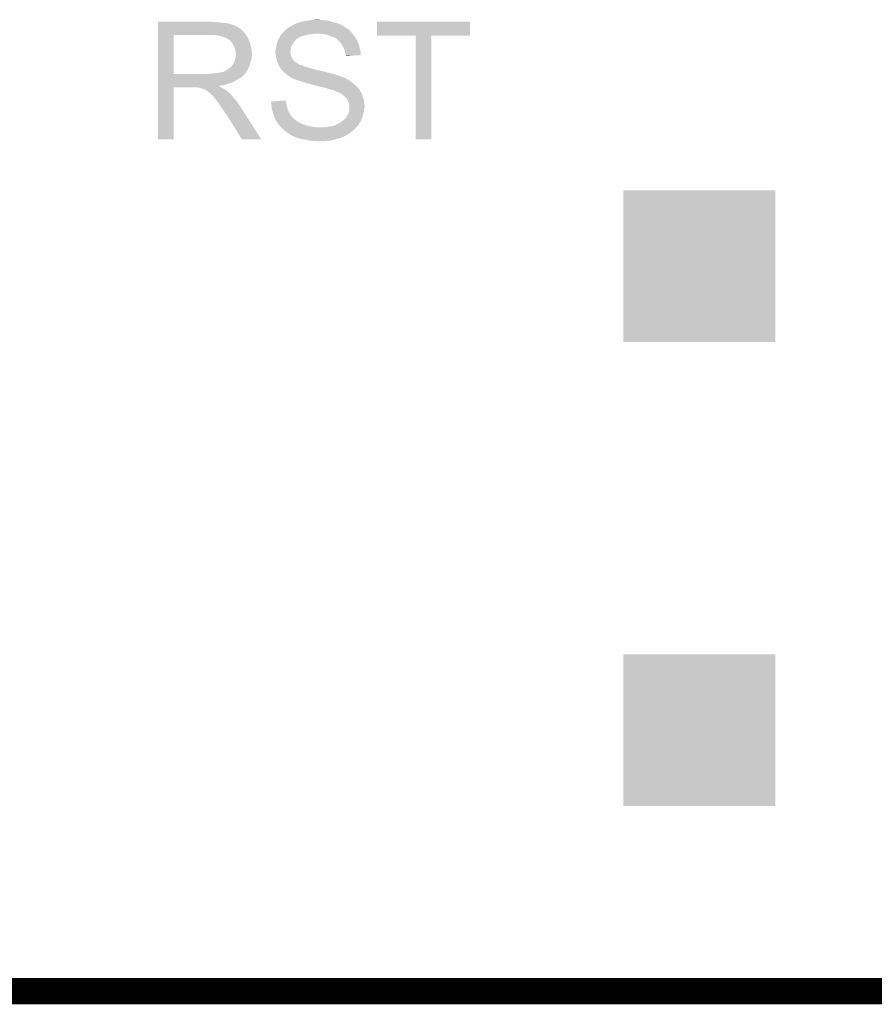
# Model space of a CAD drawing. Extents: x -9 to 122, y -9 to 65.
# Tile 38 of 256: x 54 to 62, y -9 to 1. Entities that reach past the tile are written whole.
import ezdxf

# ---------------------------------------------------------------- set-up
doc = ezdxf.new("R2010")
doc.units = 0
doc.layers.get('0').update_dxf_attribs({"linetype": 'CONTINUOUS'})
for name, color, linetype in [('CLICKER_4_FOR_R7FA4M2A_V100_GKO', 14, 'CONTINUOUS'), ('CLICKER_4_FOR_R7FA4M2A_V100_GTO', 12, 'CONTINUOUS'), ('CLICKER_4_FOR_R7FA4M2A_V100_GTS', 13, 'CONTINUOUS')]:
    doc.layers.add(name, color=color, linetype=linetype)

# ---------------------------------------------------------------- blocks, each defined once
blk = doc.blocks.new('SQUARE_168')
blk.add_solid([(0.7366, 0.7366), (0.7366, -0.7366), (-0.7366, 0.7366), (-0.7366, -0.7366)])

msp = doc.modelspace()

# ---------------------------------------------------------------- linework, layer by layer
at = {"layer": 'CLICKER_4_FOR_R7FA4M2A_V100_GKO', "const_width": 0.254}
msp.add_lwpolyline([(34.22396, -8.49884), (117.83568, -8.49884)], dxfattribs=at)
at = {"layer": 'CLICKER_4_FOR_R7FA4M2A_V100_GTO'}
for points in [[(55.00372, 0.9017), (55.003722, 0.90424), (55.544722, 0.9017), (55.532022, 0.90424)], [(55.00372, 0.89916), (55.00372, 0.9017), (55.59298, 0.89916), (55.55996, 0.9017)], [(55.00372, 0.89408), (55.00372, 0.89916), (55.62854, 0.89408), (55.59298, 0.89916)], [(55.00372, 0.89154), (55.00372, 0.89408), (55.669182, 0.89154), (55.62854, 0.89408)], [(55.00372, 0.8763), (55.00372, 0.89154), (55.72252, 0.8763), (55.669182, 0.89154)], [(55.00372, 0.87122), (55.00372, 0.8763), (55.737764, 0.87122), (55.72252, 0.8763)], [(55.00372, 0.871216), (55.00372, 0.87122), (55.742846, 0.871216), (55.737764, 0.87122)], [(55.00372, 0.86614), (55.00372, 0.871216), (55.750462, 0.86614), (55.742846, 0.871216)], [(55.00372, 0.85852), (55.00372, 0.86614), (55.765698, 0.85852), (55.750462, 0.86614)], [(56.272968, 0.850898), (56.299096, 0.866138), (56.817262, 0.850898), (56.79694, 0.866138)], [(56.299096, 0.866138), (56.2991, 0.86614), (56.79694, 0.866138), (56.796936, 0.86614)], [(56.2991, 0.86614), (56.313254, 0.87376), (56.796936, 0.86614), (56.77916, 0.87376)], [(56.313254, 0.87376), (56.317968, 0.876298), (56.77916, 0.87376), (56.774084, 0.876298)], [(56.317968, 0.876298), (56.327396, 0.881374), (56.774084, 0.876298), (56.769006, 0.881374)], [(56.327396, 0.881374), (56.327408, 0.88138), (56.769006, 0.881374), (56.763924, 0.88138)], [(56.327408, 0.88138), (56.332126, 0.88392), (56.763924, 0.88138), (56.756812, 0.88392)], [(56.332126, 0.88392), (56.334666, 0.883926), (56.756812, 0.88392), (56.756794, 0.883926)], [(56.334666, 0.883926), (56.337206, 0.88646), (56.756794, 0.883926), (56.749698, 0.88646)], [(56.337206, 0.88646), (56.342286, 0.886464), (56.749698, 0.88646), (56.749688, 0.886464)], [(56.342286, 0.886464), (56.3499, 0.89154), (56.749688, 0.886464), (56.735472, 0.89154)], [(56.3499, 0.89154), (56.35752, 0.894078), (56.735472, 0.89154), (56.728364, 0.894078)], [(56.35752, 0.894078), (56.357526, 0.89408), (56.728364, 0.894078), (56.728358, 0.89408)], [(56.357526, 0.89408), (56.367678, 0.89662), (56.728358, 0.89408), (56.7182, 0.89662)], [(56.367678, 0.89662), (56.39308, 0.90424), (56.7182, 0.89662), (56.68772, 0.90424)], [(56.39308, 0.90424), (56.42356, 0.90932), (56.68772, 0.90424), (56.669942, 0.90932)], [(56.42356, 0.90932), (56.44896, 0.9144), (56.669942, 0.90932), (56.652162, 0.9144)], [(56.44896, 0.9144), (56.46166, 0.91694), (56.652162, 0.9144), (56.634382, 0.91694)], [(56.46166, 0.91694), (56.48071, 0.91948), (56.634382, 0.91694), (56.6166, 0.91948)], [(56.48071, 0.91948), (56.49976, 0.92202), (56.6166, 0.91948), (56.58612, 0.92202)], [(56.49976, 0.92202), (56.540398, 0.92456), (56.573422, 0.92202), (56.563262, 0.92456)], [(57.1246, 0.769642), (57.12462, 0.904218), (58.028818, 0.769642), (58.02884, 0.904218)], [(57.12462, 0.904218), (57.124622, 0.90424), (58.02884, 0.904218), (57.124622, 0.90424)], [(55.003712, 0.398802), (55.003718, 0.77724), (55.15356, 0.398802), (55.153582, 0.77724)], [(55.003718, 0.78994), (55.00372, 0.812798), (55.84444, 0.78994), (55.826662, 0.812798)], [(55.003718, 0.77724), (55.003718, 0.78994), (55.854598, 0.77724), (55.84444, 0.78994)], [(55.00372, 0.84836), (55.00372, 0.85852), (55.78348, 0.84836), (55.765698, 0.85852)], [(55.00372, 0.83312), (55.00372, 0.84836), (55.8038, 0.83312), (55.78348, 0.84836)], [(55.00372, 0.812798), (55.00372, 0.83312), (55.826662, 0.812798), (55.8038, 0.83312)], [(55.55742, 0.7747), (55.5117, 0.77724), (55.85663, 0.7747), (55.854598, 0.77724)], [(55.595522, 0.76962), (55.55742, 0.7747), (55.860694, 0.76962), (55.85663, 0.7747)], [(55.612054, 0.764534), (55.595522, 0.76962), (55.86476, 0.764534), (55.860694, 0.76962)], [(55.62031, 0.761994), (55.612054, 0.764534), (55.864766, 0.761994), (55.86476, 0.764534)], [(56.18018, 0.75438), (56.18826, 0.767078), (56.372758, 0.75438), (56.405778, 0.767078)], [(56.18826, 0.767078), (56.18988, 0.769624), (56.405778, 0.767078), (56.416808, 0.769624)], [(56.18988, 0.769624), (56.189886, 0.772166), (56.416808, 0.769624), (56.427822, 0.772166)], [(56.189886, 0.772166), (56.20004, 0.78232), (56.427822, 0.772166), (56.47182, 0.78232)], [(56.20004, 0.78232), (56.200042, 0.782322), (56.47182, 0.78232), (56.471842, 0.782322)], [(56.200042, 0.782322), (56.202072, 0.78486), (56.471842, 0.782322), (56.49976, 0.78486)], [(56.202072, 0.78486), (56.204104, 0.7874), (56.49976, 0.78486), (56.512458, 0.7874)], [(56.204104, 0.7874), (56.2102, 0.79502), (56.89092, 0.7874), (56.884062, 0.79502)], [(56.2102, 0.79502), (56.22798, 0.8128), (56.884062, 0.79502), (56.86806, 0.8128)], [(56.22798, 0.8128), (56.245762, 0.83058), (56.86806, 0.8128), (56.848306, 0.83058)], [(56.245762, 0.83058), (56.25229, 0.835658), (56.848306, 0.83058), (56.842662, 0.835658)], [(56.25229, 0.835658), (56.268622, 0.848362), (56.842662, 0.835658), (56.82149, 0.848362)], [(56.268622, 0.848362), (56.272968, 0.850898), (56.82149, 0.848362), (56.817262, 0.850898)], [(56.63438, 0.77978), (56.593738, 0.7874), (56.896464, 0.77978), (56.89092, 0.7874)], [(56.6674, 0.76962), (56.63438, 0.77978), (56.903854, 0.76962), (56.896464, 0.77978)], [(56.695338, 0.75946), (56.6674, 0.76962), (56.911242, 0.75946), (56.903854, 0.76962)], [(57.500498, 0.76962), (57.1246, 0.769642), (58.028818, 0.76962), (58.028818, 0.769642)], [(57.5005, 0.769598), (57.500498, 0.76962), (57.65292, 0.769598), (58.028818, 0.76962)], [(57.50052, -0.236198), (57.5005, 0.769598), (57.652898, -0.236198), (57.65292, 0.769598)], [(55.62854, 0.759462), (55.62031, 0.761994), (55.867298, 0.759462), (55.864766, 0.761994)], [(55.628556, 0.759456), (55.62854, 0.759462), (55.867302, 0.759456), (55.867298, 0.759462)], [(55.65394, 0.7493), (55.628556, 0.759456), (55.872382, 0.7493), (55.867302, 0.759456)], [(55.67426, 0.741678), (55.65394, 0.7493), (55.876192, 0.741678), (55.872382, 0.7493)], [(55.68696, 0.73152), (55.67426, 0.741678), (55.881272, 0.73152), (55.876192, 0.741678)], [(55.694582, 0.72644), (55.68696, 0.73152), (55.883812, 0.72644), (55.881272, 0.73152)], [(55.699662, 0.723898), (55.694582, 0.72644), (55.885082, 0.723898), (55.883812, 0.72644)], [(55.708552, 0.713738), (55.699662, 0.723898), (55.890162, 0.713738), (55.885082, 0.723898)], [(55.71744, 0.70358), (55.708552, 0.713738), (55.89321, 0.70358), (55.890162, 0.713738)], [(55.7276, 0.68834), (55.71744, 0.70358), (55.89778, 0.68834), (55.89321, 0.70358)], [(55.73268, 0.68072), (55.7276, 0.68834), (55.899686, 0.68072), (55.89778, 0.68834)], [(55.74284, 0.65786), (55.73268, 0.68072), (55.9054, 0.65786), (55.899686, 0.68072)], [(56.149746, 0.665478), (56.15178, 0.6858), (56.29656, 0.665478), (56.30672, 0.6858)], [(56.15178, 0.6858), (56.151782, 0.685802), (56.30672, 0.6858), (56.30672, 0.685802)], [(56.151782, 0.685802), (56.158246, 0.703578), (56.30672, 0.685802), (56.316878, 0.703578)], [(56.158246, 0.703578), (56.167482, 0.728978), (56.316878, 0.703578), (56.337198, 0.728978)], [(56.167482, 0.728978), (56.17025, 0.736594), (56.337198, 0.728978), (56.344814, 0.736594)], [(56.17025, 0.736594), (56.170254, 0.7366), (56.344814, 0.736594), (56.347354, 0.7366)], [(56.170254, 0.7366), (56.172102, 0.741682), (56.347354, 0.7366), (56.353708, 0.741682)], [(56.172102, 0.741682), (56.175332, 0.74676), (56.353708, 0.741682), (56.36006, 0.74676)], [(56.175332, 0.74676), (56.18018, 0.75438), (56.36006, 0.74676), (56.372758, 0.75438)], [(56.700428, 0.756916), (56.695338, 0.75946), (56.913782, 0.756916), (56.911242, 0.75946)], [(56.71566, 0.7493), (56.700428, 0.756916), (56.917592, 0.7493), (56.913782, 0.756916)], [(56.721592, 0.746758), (56.71566, 0.7493), (56.918862, 0.746758), (56.917592, 0.7493)], [(56.733436, 0.741682), (56.721592, 0.746758), (56.922246, 0.741682), (56.918862, 0.746758)], [(56.743598, 0.73152), (56.733436, 0.741682), (56.92902, 0.73152), (56.922246, 0.741682)], [(56.766458, 0.70866), (56.743598, 0.73152), (56.93918, 0.70866), (56.92902, 0.73152)], [(56.78424, 0.6858), (56.766458, 0.70866), (56.948324, 0.6858), (56.93918, 0.70866)], [(56.785628, 0.683258), (56.78424, 0.6858), (56.94934, 0.683258), (56.948324, 0.6858)], [(56.79948, 0.657862), (56.785628, 0.683258), (56.95569, 0.657862), (56.94934, 0.683258)], [(55.750458, 0.637542), (55.74284, 0.65786), (55.908788, 0.637542), (55.9054, 0.65786)], [(55.753362, 0.627382), (55.750458, 0.637542), (55.91048, 0.627382), (55.908788, 0.637542)], [(55.75554, 0.619758), (55.753362, 0.627382), (55.911026, 0.619758), (55.91048, 0.627382)], [(55.755538, 0.571498), (55.756808, 0.581658), (55.91048, 0.571498), (55.91302, 0.581658)], [(55.75554, 0.604518), (55.75554, 0.619758), (55.912114, 0.604518), (55.911026, 0.619758)], [(55.75808, 0.594358), (55.75554, 0.604518), (55.91284, 0.594358), (55.912114, 0.604518)], [(55.756808, 0.581658), (55.75808, 0.59182), (55.91302, 0.581658), (55.91302, 0.59182)], [(55.75808, 0.591822), (55.75808, 0.594358), (55.91302, 0.591822), (55.91284, 0.594358)], [(55.75808, 0.59182), (55.75808, 0.591822), (55.91302, 0.59182), (55.91302, 0.591822)], [(56.14162, 0.622302), (56.14416, 0.63754), (56.286908, 0.622302), (56.288432, 0.63754)], [(56.14162, 0.617222), (56.14162, 0.622302), (56.2864, 0.617222), (56.286908, 0.622302)], [(56.14162, 0.607058), (56.14162, 0.617222), (56.2864, 0.607058), (56.2864, 0.617222)], [(56.142544, 0.5969), (56.14162, 0.607058), (56.28894, 0.5969), (56.2864, 0.607058)], [(56.14393, 0.581658), (56.142544, 0.5969), (56.291482, 0.581658), (56.28894, 0.5969)], [(56.14416, 0.57912), (56.14393, 0.581658), (56.292328, 0.57912), (56.291482, 0.581658)], [(56.14416, 0.63754), (56.145288, 0.642618), (56.288432, 0.63754), (56.28894, 0.642618)], [(56.1467, 0.566422), (56.14416, 0.57912), (56.29656, 0.566422), (56.292328, 0.57912)], [(56.145288, 0.642618), (56.14924, 0.660402), (56.28894, 0.642618), (56.294868, 0.660402)], [(56.14924, 0.660402), (56.149746, 0.665478), (56.294868, 0.660402), (56.29656, 0.665478)], [(56.801514, 0.652782), (56.79948, 0.657862), (56.95696, 0.652782), (56.95569, 0.657862)], [(56.809642, 0.63246), (56.801514, 0.652782), (56.963214, 0.63246), (56.95696, 0.652782)], [(56.813452, 0.619758), (56.809642, 0.63246), (56.96712, 0.619758), (56.963214, 0.63246)], [(56.81726, 0.60706), (56.813452, 0.619758), (56.96796, 0.60706), (56.96712, 0.619758)], [(56.82234, 0.589284), (56.81726, 0.60706), (56.969136, 0.589284), (56.96796, 0.60706)], [(56.82234, 0.581664), (56.82234, 0.589284), (56.969638, 0.581664), (56.969136, 0.589284)], [(56.822344, 0.581658), (56.82234, 0.581664), (56.969638, 0.581658), (56.969638, 0.581664)], [(56.824878, 0.576584), (56.822344, 0.581658), (56.897158, 0.576584), (56.969638, 0.581658)], [(56.82488, 0.571524), (56.824878, 0.576584), (56.82488, 0.571524), (56.897158, 0.576584)], [(55.714902, 0.472442), (55.727596, 0.487676), (55.88684, 0.472442), (55.8927, 0.487676)], [(55.727596, 0.48768), (55.7276, 0.490216), (55.892702, 0.48768), (55.893482, 0.490216)], [(55.727596, 0.487676), (55.727596, 0.48768), (55.8927, 0.487676), (55.892702, 0.48768)], [(55.7276, 0.490216), (55.732678, 0.497838), (55.893482, 0.490216), (55.895826, 0.497838)], [(55.732678, 0.497838), (55.73776, 0.508), (55.895826, 0.497838), (55.898952, 0.508)], [(55.73776, 0.508), (55.74284, 0.5207), (55.898952, 0.508), (55.90286, 0.5207)], [(55.74284, 0.5207), (55.75215, 0.548636), (55.90286, 0.5207), (55.91048, 0.548636)], [(55.75215, 0.548636), (55.752998, 0.551178), (55.91048, 0.548636), (55.91048, 0.551178)], [(55.752998, 0.551178), (55.755538, 0.571498), (55.91048, 0.551178), (55.91048, 0.571498)], [(56.150258, 0.548638), (56.1467, 0.566422), (56.304182, 0.548638), (56.29656, 0.566422)], [(56.153306, 0.533398), (56.150258, 0.548638), (56.31434, 0.533398), (56.304182, 0.548638)], [(56.15432, 0.528322), (56.153306, 0.533398), (56.318692, 0.528322), (56.31434, 0.533398)], [(56.159084, 0.515618), (56.15432, 0.528322), (56.329584, 0.515618), (56.318692, 0.528322)], [(56.16099, 0.510538), (56.159084, 0.515618), (56.33974, 0.510538), (56.329584, 0.515618)], [(56.16194, 0.508), (56.16099, 0.510538), (56.342282, 0.508), (56.33974, 0.510538)], [(56.162666, 0.50546), (56.16194, 0.508), (56.344824, 0.50546), (56.342282, 0.508)], [(56.163392, 0.50292), (56.162666, 0.50546), (56.35244, 0.50292), (56.344824, 0.50546)], [(56.164844, 0.497838), (56.163392, 0.50292), (56.3626, 0.497838), (56.35244, 0.50292)], [(56.167018, 0.49022), (56.164844, 0.497838), (56.372762, 0.49022), (56.3626, 0.497838)], [(56.170068, 0.48514), (56.167018, 0.49022), (56.388, 0.48514), (56.372762, 0.49022)], [(56.173116, 0.48006), (56.170068, 0.48514), (56.405782, 0.48006), (56.388, 0.48514)], [(56.17464, 0.477518), (56.173116, 0.48006), (56.411714, 0.477518), (56.405782, 0.48006)], [(55.00371, 0.383536), (55.003712, 0.386074), (55.829198, 0.383536), (55.831734, 0.386074)], [(55.00371, 0.37846), (55.00371, 0.383536), (55.826656, 0.37846), (55.829198, 0.383536)], [(55.003712, 0.39878), (55.003712, 0.398802), (55.493918, 0.39878), (55.15356, 0.398802)], [(55.003712, 0.38608), (55.003712, 0.39878), (55.83427, 0.38608), (55.843348, 0.39878)], [(55.003712, 0.386074), (55.003712, 0.38608), (55.831734, 0.386074), (55.83427, 0.38608)], [(55.493918, 0.39878), (55.5117, 0.40132), (55.843348, 0.39878), (55.845164, 0.40132)], [(55.5117, 0.40132), (55.5371, 0.40386), (55.845164, 0.40132), (55.84698, 0.40386)], [(55.562498, 0.40386), (55.5879, 0.40894), (55.84698, 0.40386), (55.851212, 0.40894)], [(55.5879, 0.40894), (55.61584, 0.41402), (55.851212, 0.40894), (55.855444, 0.41402)], [(55.61584, 0.41402), (55.638694, 0.419098), (55.855444, 0.41402), (55.859676, 0.419098)], [(55.638694, 0.419098), (55.638698, 0.419102), (55.859676, 0.419098), (55.85968, 0.419102)], [(55.638698, 0.419102), (55.641238, 0.421636), (55.85968, 0.419102), (55.861128, 0.421636)], [(55.641238, 0.421636), (55.64886, 0.42418), (55.861128, 0.421636), (55.862582, 0.42418)], [(55.64886, 0.42418), (55.656478, 0.429258), (55.862582, 0.42418), (55.865484, 0.429258)], [(55.656478, 0.429258), (55.671718, 0.436878), (55.865484, 0.429258), (55.869838, 0.436878)], [(55.671718, 0.436878), (55.68442, 0.44704), (55.869838, 0.436878), (55.875646, 0.44704)], [(55.68442, 0.44704), (55.695846, 0.454658), (55.875646, 0.44704), (55.88, 0.454658)], [(55.695846, 0.454658), (55.69966, 0.4572), (55.88, 0.454658), (55.880976, 0.4572)], [(55.69966, 0.4572), (55.714902, 0.472442), (55.880976, 0.4572), (55.88684, 0.472442)], [(56.178026, 0.47244), (56.17464, 0.477518), (56.42356, 0.47244), (56.411714, 0.477518)], [(56.179718, 0.469902), (56.178026, 0.47244), (56.430328, 0.469902), (56.42356, 0.47244)], [(56.18226, 0.464822), (56.179718, 0.469902), (56.443876, 0.464822), (56.430328, 0.469902)], [(56.182262, 0.46482), (56.18226, 0.464822), (56.44388, 0.46482), (56.443876, 0.464822)], [(56.18734, 0.457202), (56.182262, 0.46482), (56.46674, 0.457202), (56.44388, 0.46482)], [(56.1975, 0.44196), (56.18734, 0.457202), (56.52262, 0.44196), (56.46674, 0.457202)], [(56.20512, 0.43434), (56.1975, 0.44196), (56.555642, 0.43434), (56.52262, 0.44196)], [(56.205122, 0.434338), (56.20512, 0.43434), (56.558184, 0.434338), (56.555642, 0.43434)], [(56.20766, 0.4318), (56.205122, 0.434338), (56.563264, 0.4318), (56.558184, 0.434338)], [(56.207662, 0.431798), (56.20766, 0.4318), (56.573424, 0.431798), (56.563264, 0.4318)], [(56.21274, 0.42672), (56.207662, 0.431798), (56.586122, 0.42672), (56.573424, 0.431798)], [(56.21528, 0.42418), (56.21274, 0.42672), (56.601362, 0.42418), (56.586122, 0.42672)], [(56.21782, 0.421638), (56.21528, 0.42418), (56.61026, 0.421638), (56.601362, 0.42418)], [(56.226528, 0.41402), (56.21782, 0.421638), (56.63692, 0.41402), (56.61026, 0.421638)], [(56.232334, 0.40894), (56.226528, 0.41402), (56.65724, 0.40894), (56.63692, 0.41402)], [(56.23814, 0.40386), (56.232334, 0.40894), (56.67883, 0.40386), (56.65724, 0.40894)], [(56.244068, 0.39878), (56.23814, 0.40386), (56.700418, 0.39878), (56.67883, 0.40386)], [(56.25592, 0.38862), (56.244068, 0.39878), (56.732932, 0.38862), (56.700418, 0.39878)], [(56.259476, 0.38608), (56.25592, 0.38862), (56.74106, 0.38608), (56.732932, 0.38862)], [(56.266592, 0.380998), (56.259476, 0.38608), (56.761382, 0.380998), (56.74106, 0.38608)], [(55.003708, 0.28194), (55.00371, 0.2921), (55.593224, 0.28194), (55.648858, 0.2921)], [(55.00371, 0.373378), (55.00371, 0.37846), (55.819038, 0.373378), (55.826656, 0.37846)], [(55.00371, 0.365758), (55.00371, 0.373378), (55.811416, 0.365758), (55.819038, 0.373378)], [(55.00371, 0.36068), (55.00371, 0.365758), (55.801262, 0.36068), (55.811416, 0.365758)], [(55.00371, 0.353062), (55.00371, 0.36068), (55.78856, 0.353062), (55.801262, 0.36068)], [(55.00371, 0.3429), (55.00371, 0.353062), (55.773318, 0.3429), (55.78856, 0.353062)], [(55.00371, 0.33528), (55.00371, 0.3429), (55.758082, 0.33528), (55.773318, 0.3429)], [(55.00371, 0.32512), (55.00371, 0.33528), (55.7403, 0.32512), (55.758082, 0.33528)], [(55.00371, 0.31496), (55.00371, 0.32512), (55.71998, 0.31496), (55.7403, 0.32512)], [(55.00371, 0.30734), (55.00371, 0.31496), (55.699658, 0.30734), (55.71998, 0.31496)], [(55.00371, 0.302258), (55.00371, 0.30734), (55.674258, 0.302258), (55.699658, 0.30734)], [(55.00371, 0.2921), (55.00371, 0.302258), (55.648858, 0.2921), (55.674258, 0.302258)], [(56.2737, 0.37592), (56.266592, 0.380998), (56.773234, 0.37592), (56.761382, 0.380998)], [(56.277512, 0.37338), (56.2737, 0.37592), (56.77916, 0.37338), (56.773234, 0.37592)], [(56.285132, 0.3683), (56.277512, 0.37338), (56.7944, 0.3683), (56.77916, 0.37338)], [(56.288938, 0.365762), (56.285132, 0.3683), (56.800748, 0.365762), (56.7944, 0.3683)], [(56.29402, 0.36322), (56.288938, 0.365762), (56.807104, 0.36322), (56.800748, 0.365762)], [(56.294032, 0.363214), (56.29402, 0.36322), (56.809646, 0.363214), (56.807104, 0.36322)], [(56.299086, 0.360686), (56.294032, 0.363214), (56.812176, 0.360686), (56.809646, 0.363214)], [(56.299088, 0.360678), (56.299086, 0.360686), (56.812184, 0.360678), (56.812176, 0.360686)], [(56.2991, 0.358162), (56.299088, 0.360678), (56.817216, 0.358162), (56.812184, 0.360678)], [(56.301636, 0.35814), (56.2991, 0.358162), (56.81726, 0.35814), (56.817216, 0.358162)], [(56.301642, 0.358138), (56.301636, 0.35814), (56.817262, 0.358138), (56.81726, 0.35814)], [(56.314336, 0.353062), (56.301642, 0.358138), (56.824878, 0.353062), (56.817262, 0.358138)], [(56.31434, 0.35306), (56.314336, 0.353062), (56.824882, 0.35306), (56.824878, 0.353062)], [(56.32958, 0.34544), (56.31434, 0.35306), (56.838216, 0.34544), (56.824882, 0.35306)], [(56.337836, 0.3429), (56.32958, 0.34544), (56.84266, 0.3429), (56.838216, 0.34544)], [(56.3626, 0.33528), (56.337836, 0.3429), (56.854852, 0.33528), (56.84266, 0.3429)], [(56.37784, 0.3302), (56.3626, 0.33528), (56.862978, 0.3302), (56.854852, 0.33528)], [(56.4007, 0.32258), (56.37784, 0.3302), (56.873866, 0.32258), (56.862978, 0.3302)], [(56.429154, 0.31242), (56.4007, 0.32258), (56.88838, 0.31242), (56.873866, 0.32258)], [(56.43626, 0.309882), (56.429154, 0.31242), (56.891554, 0.309882), (56.88838, 0.31242)], [(56.46928, 0.302258), (56.43626, 0.309882), (56.901084, 0.302258), (56.891554, 0.309882)], [(56.48452, 0.297182), (56.46928, 0.302258), (56.907428, 0.297182), (56.901084, 0.302258)], [(56.49722, 0.29464), (56.48452, 0.297182), (56.910606, 0.29464), (56.907428, 0.297182)], [(56.507374, 0.2921), (56.49722, 0.29464), (56.91378, 0.2921), (56.910606, 0.29464)], [(56.50738, 0.292098), (56.507374, 0.2921), (56.913782, 0.292098), (56.91378, 0.2921)], [(56.514998, 0.28956), (56.50738, 0.292098), (56.91632, 0.28956), (56.913782, 0.292098)], [(56.520076, 0.287022), (56.514998, 0.28956), (56.918858, 0.287022), (56.91632, 0.28956)], [(56.522618, 0.28702), (56.520076, 0.287022), (56.91886, 0.28702), (56.918858, 0.287022)], [(56.55056, 0.28194), (56.522618, 0.28702), (56.92394, 0.28194), (56.91886, 0.28702)], [(55.0037, -0.236198), (55.003708, 0.269218), (55.153538, -0.236198), (55.15356, 0.269218)], [(55.003708, 0.281934), (55.003708, 0.28194), (55.595526, 0.281934), (55.593224, 0.28194)], [(55.003708, 0.276858), (55.003708, 0.281934), (55.600604, 0.276858), (55.595526, 0.281934)], [(55.003708, 0.27178), (55.003708, 0.276858), (55.610758, 0.27178), (55.600604, 0.276858)], [(55.003708, 0.26924), (55.003708, 0.27178), (55.614992, 0.26924), (55.610758, 0.27178)], [(55.003708, 0.269218), (55.003708, 0.26924), (55.15356, 0.269218), (55.379618, 0.26924)], [(55.399938, 0.26416), (55.379618, 0.26924), (55.62346, 0.26416), (55.614992, 0.26924)], [(55.438038, 0.254), (55.410096, 0.26416), (55.64088, 0.254), (55.62346, 0.26416)], [(55.448198, 0.24892), (55.438038, 0.254), (55.64959, 0.24892), (55.64088, 0.254)], [(55.458358, 0.246382), (55.448198, 0.24892), (55.65394, 0.246382), (55.64959, 0.24892)], [(55.468518, 0.2413), (55.458358, 0.246382), (55.661562, 0.2413), (55.65394, 0.246382)], [(55.476134, 0.236224), (55.468518, 0.2413), (55.669176, 0.236224), (55.661562, 0.2413)], [(55.478658, 0.23622), (55.476134, 0.236224), (55.66918, 0.23622), (55.669176, 0.236224)], [(55.47868, 0.23369), (55.478658, 0.23622), (55.672342, 0.23369), (55.66918, 0.23622)], [(55.49012, 0.226056), (55.47868, 0.23369), (55.681882, 0.226056), (55.672342, 0.23369)], [(55.49392, 0.22352), (55.49012, 0.226056), (55.683152, 0.22352), (55.681882, 0.226056)], [(55.497096, 0.22098), (55.49392, 0.22352), (55.684424, 0.22098), (55.683152, 0.22352)], [(55.506618, 0.213362), (55.497096, 0.22098), (55.694576, 0.213362), (55.684424, 0.22098)], [(55.506622, 0.213358), (55.506618, 0.213362), (55.69458, 0.213358), (55.694576, 0.213362)], [(55.53202, 0.18796), (55.506622, 0.213358), (55.71998, 0.18796), (55.69458, 0.213358)], [(56.575962, 0.27432), (56.55056, 0.28194), (56.93156, 0.27432), (56.92394, 0.28194)], [(56.59882, 0.26924), (56.575962, 0.27432), (56.93664, 0.26924), (56.93156, 0.27432)], [(56.63946, 0.259078), (56.59882, 0.26924), (56.945672, 0.259078), (56.93664, 0.26924)], [(56.669942, 0.24892), (56.63946, 0.259078), (56.954698, 0.24892), (56.945672, 0.259078)], [(56.680098, 0.24638), (56.669942, 0.24892), (56.956956, 0.24638), (56.954698, 0.24892)], [(56.680114, 0.246374), (56.680098, 0.24638), (56.95696, 0.246374), (56.956956, 0.24638)], [(56.692796, 0.241302), (56.680114, 0.246374), (56.956966, 0.241302), (56.95696, 0.246374)], [(56.700416, 0.2413), (56.692796, 0.241302), (56.956966, 0.2413), (56.956966, 0.241302)], [(56.700432, 0.241294), (56.700416, 0.2413), (56.956966, 0.241294), (56.956966, 0.2413)], [(56.713118, 0.236222), (56.700432, 0.241294), (56.962038, 0.236222), (56.956966, 0.241294)], [(56.723262, 0.233684), (56.713118, 0.236222), (56.964576, 0.233684), (56.962038, 0.236222)], [(56.723264, 0.233676), (56.723262, 0.233684), (56.964582, 0.233676), (56.964576, 0.233684)], [(56.72328, 0.231156), (56.723264, 0.233676), (56.965842, 0.231156), (56.964582, 0.233676)], [(56.74868, 0.22098), (56.72328, 0.231156), (56.97093, 0.22098), (56.965842, 0.231156)], [(56.75376, 0.21844), (56.74868, 0.22098), (56.9722, 0.21844), (56.97093, 0.22098)], [(56.769, 0.210818), (56.75376, 0.21844), (56.97506, 0.210818), (56.9722, 0.21844)], [(56.789318, 0.19812), (56.769, 0.210818), (56.97982, 0.19812), (56.97506, 0.210818)], [(56.80202, 0.18796), (56.789318, 0.19812), (56.984338, 0.18796), (56.97982, 0.19812)], [(55.534054, 0.185418), (55.53202, 0.18796), (55.722522, 0.185418), (55.71998, 0.18796)], [(55.54218, 0.17526), (55.534054, 0.185418), (55.73065, 0.17526), (55.722522, 0.185418)], [(55.5498, 0.165102), (55.54218, 0.17526), (55.738776, 0.165102), (55.73065, 0.17526)], [(55.554882, 0.16002), (55.5498, 0.165102), (55.74284, 0.16002), (55.738776, 0.165102)], [(55.557418, 0.157482), (55.554882, 0.16002), (55.745096, 0.157482), (55.74284, 0.16002)], [(55.570968, 0.13716), (55.557418, 0.157482), (55.76316, 0.13716), (55.745096, 0.157482)], [(55.57266, 0.13462), (55.570968, 0.13716), (55.764854, 0.13462), (55.76316, 0.13716)], [(55.59298, 0.10922), (55.57266, 0.13462), (55.781788, 0.10922), (55.764854, 0.13462)], [(55.594758, 0.10668), (55.59298, 0.10922), (55.78348, 0.10668), (55.781788, 0.10922)], [(55.617872, 0.07366), (55.594758, 0.10668), (55.80634, 0.07366), (55.78348, 0.10668)], [(56.09846, 0.12954), (56.24068, 0.142216), (56.240682, 0.12954), (56.24068, 0.142216)], [(56.098462, 0.129538), (56.09846, 0.12954), (56.240682, 0.129538), (56.240682, 0.12954)], [(56.099406, 0.114298), (56.098462, 0.129538), (56.24576, 0.114298), (56.240682, 0.129538)], [(56.100824, 0.09144), (56.099406, 0.114298), (56.25084, 0.09144), (56.24576, 0.114298)], [(56.812178, 0.18034), (56.80202, 0.18796), (56.987724, 0.18034), (56.984338, 0.18796)], [(56.81726, 0.17526), (56.812178, 0.18034), (56.989982, 0.17526), (56.987724, 0.18034)], [(56.82742, 0.1651), (56.81726, 0.17526), (56.992754, 0.1651), (56.989982, 0.17526)], [(56.837578, 0.1524), (56.82742, 0.1651), (56.996216, 0.1524), (56.992754, 0.1651)], [(56.839756, 0.14732), (56.837578, 0.1524), (56.9976, 0.14732), (56.996216, 0.1524)], [(56.8452, 0.134618), (56.839756, 0.14732), (56.999718, 0.134618), (56.9976, 0.14732)], [(56.851126, 0.116842), (56.8452, 0.134618), (57.00268, 0.116842), (56.999718, 0.134618)], [(56.855358, 0.10414), (56.851126, 0.116842), (57.003658, 0.10414), (57.00268, 0.116842)], [(56.8579, 0.091442), (56.855358, 0.10414), (57.004634, 0.091442), (57.003658, 0.10414)], [(55.62854, 0.05842), (55.617872, 0.07366), (55.816082, 0.05842), (55.80634, 0.07366)], [(55.64378, 0.03556), (55.62854, 0.05842), (55.830696, 0.03556), (55.816082, 0.05842)], [(55.653938, 0.017782), (55.64378, 0.03556), (55.84206, 0.017782), (55.830696, 0.03556)], [(55.659018, 0.0127), (55.653938, 0.017782), (55.845308, 0.0127), (55.84206, 0.017782)], [(55.661558, 0.007624), (55.659018, 0.0127), (55.848552, 0.007624), (55.845308, 0.0127)], [(55.666638, 0.002542), (55.661558, 0.007624), (55.8518, 0.002542), (55.848552, 0.007624)], [(55.816498, -0.23621), (55.666638, 0.002542), (56.004414, -0.23621), (55.8518, 0.002542)], [(56.10098, 0.0889), (56.100824, 0.09144), (56.251476, 0.0889), (56.25084, 0.09144)], [(56.104314, 0.071122), (56.10098, 0.0889), (56.25592, 0.071122), (56.251476, 0.0889)], [(56.1086, 0.04826), (56.104314, 0.071122), (56.262778, 0.04826), (56.25592, 0.071122)], [(56.109384, 0.045718), (56.1086, 0.04826), (56.26354, 0.045718), (56.262778, 0.04826)], [(56.116416, 0.02286), (56.109384, 0.045718), (56.273702, 0.02286), (56.26354, 0.045718)], [(56.122668, 0.002538), (56.116416, 0.02286), (56.286402, 0.002538), (56.273702, 0.02286)], [(56.12345, 0), (56.122668, 0.002538), (56.28894, 0), (56.286402, 0.002538)], [(56.125794, -0.00762), (56.12345, 0), (56.29402, -0.00762), (56.28894, 0)], [(56.83504, -0.007622), (56.841136, 0.00254), (56.987208, -0.007622), (56.98998, 0.00254)], [(56.841136, 0.00254), (56.850282, 0.01778), (56.98998, 0.00254), (56.994552, 0.01778)], [(56.850282, 0.01778), (56.853182, 0.027938), (56.994552, 0.01778), (56.9976, 0.027938)], [(56.853182, 0.027938), (56.85536, 0.035562), (56.9976, 0.027938), (56.998446, 0.035562)], [(56.85536, 0.035562), (56.857536, 0.050798), (56.998446, 0.035562), (57.00014, 0.050798)], [(56.857536, 0.050798), (56.8579, 0.053342), (57.00014, 0.050798), (57.000866, 0.053342)], [(56.8579, 0.083822), (56.8579, 0.091442), (57.00522, 0.083822), (57.004634, 0.091442)], [(56.8579, 0.068576), (56.8579, 0.083822), (57.00522, 0.068576), (57.00522, 0.083822)], [(56.8579, 0.053342), (56.8579, 0.068576), (57.000866, 0.053342), (57.00522, 0.068576)], [(56.128918, -0.017778), (56.125794, -0.00762), (56.301642, -0.017778), (56.29402, -0.00762)], [(56.12892, -0.01778), (56.128918, -0.017778), (56.301642, -0.01778), (56.301642, -0.017778)], [(56.14162, -0.04064), (56.12892, -0.01778), (56.324502, -0.04064), (56.301642, -0.01778)], [(56.14416, -0.04572), (56.14162, -0.04064), (56.329582, -0.04572), (56.324502, -0.04064)], [(56.1467, -0.0508), (56.14416, -0.04572), (56.33771, -0.0508), (56.329582, -0.04572)], [(56.14924, -0.05842), (56.1467, -0.0508), (56.3499, -0.05842), (56.33771, -0.0508)], [(56.154318, -0.066038), (56.14924, -0.05842), (56.361328, -0.066038), (56.3499, -0.05842)], [(56.156858, -0.071116), (56.154318, -0.066038), (56.368944, -0.071116), (56.361328, -0.066038)], [(56.159394, -0.073654), (56.156858, -0.071116), (56.372752, -0.073654), (56.368944, -0.071116)], [(56.159396, -0.07366), (56.159394, -0.073654), (56.37276, -0.07366), (56.372752, -0.073654)], [(56.1594, -0.076194), (56.159396, -0.07366), (56.378334, -0.076194), (56.37276, -0.07366)], [(56.167872, -0.086362), (56.1594, -0.076194), (56.4007, -0.086362), (56.378334, -0.076194)], [(56.169988, -0.088902), (56.167872, -0.086362), (56.403244, -0.088902), (56.4007, -0.086362)], [(56.172104, -0.09144), (56.169988, -0.088902), (56.408324, -0.09144), (56.403244, -0.088902)], [(56.172106, -0.091442), (56.172104, -0.09144), (56.413402, -0.091442), (56.408324, -0.09144)], [(56.182684, -0.10414), (56.172106, -0.091442), (56.451502, -0.10414), (56.413402, -0.091442)], [(56.728362, -0.096516), (56.730904, -0.09398), (56.945532, -0.096516), (56.947434, -0.09398)], [(56.730904, -0.09398), (56.738516, -0.091442), (56.947434, -0.09398), (56.94934, -0.091442)], [(56.738516, -0.091442), (56.738522, -0.09144), (56.94934, -0.091442), (56.94934, -0.09144)], [(56.738522, -0.09144), (56.742744, -0.088906), (56.94934, -0.09144), (56.951874, -0.088906)], [(56.742744, -0.088906), (56.74698, -0.086364), (56.951874, -0.088906), (56.95188, -0.086364)], [(56.74698, -0.086364), (56.75122, -0.08382), (56.95188, -0.086364), (56.953362, -0.08382)], [(56.75122, -0.08382), (56.76646, -0.0762), (56.953362, -0.08382), (56.957808, -0.0762)], [(56.76646, -0.0762), (56.77916, -0.06604), (56.957808, -0.0762), (56.963734, -0.06604)], [(56.77916, -0.06604), (56.79338, -0.055882), (56.963734, -0.06604), (56.96966, -0.055882)], [(56.79338, -0.055882), (56.79694, -0.05334), (56.96966, -0.055882), (56.970718, -0.05334)], [(56.79694, -0.05334), (56.812178, -0.040642), (56.970718, -0.05334), (56.97601, -0.040642)], [(56.812178, -0.040642), (56.827412, -0.025402), (56.97601, -0.040642), (56.98236, -0.025402)], [(56.827412, -0.025402), (56.82742, -0.025394), (56.98236, -0.025402), (56.982362, -0.025394)], [(56.82742, -0.025394), (56.827422, -0.022856), (56.982362, -0.025394), (56.983054, -0.022856)], [(56.827422, -0.022856), (56.83504, -0.007622), (56.983054, -0.022856), (56.987208, -0.007622)], [(56.1848, -0.10668), (56.182684, -0.10414), (56.464202, -0.10668), (56.451502, -0.10414)], [(56.18711, -0.10922), (56.1848, -0.10668), (56.4769, -0.10922), (56.464202, -0.10668)], [(56.191728, -0.1143), (56.18711, -0.10922), (56.50738, -0.1143), (56.4769, -0.10922)], [(56.196346, -0.11938), (56.191728, -0.1143), (56.540402, -0.11938), (56.50738, -0.1143)], [(56.207892, -0.13208), (56.196346, -0.11938), (56.91378, -0.13208), (56.924664, -0.11938)], [(56.2102, -0.13462), (56.207892, -0.13208), (56.910922, -0.13462), (56.91378, -0.13208)], [(56.23193, -0.152398), (56.2102, -0.13462), (56.890922, -0.152398), (56.910922, -0.13462)], [(56.23814, -0.15748), (56.23193, -0.152398), (56.884568, -0.15748), (56.890922, -0.152398)], [(56.259096, -0.17272), (56.23814, -0.15748), (56.86552, -0.17272), (56.884568, -0.15748)], [(56.26608, -0.1778), (56.259096, -0.17272), (56.857898, -0.1778), (56.86552, -0.17272)], [(56.288938, -0.193038), (56.26608, -0.1778), (56.835042, -0.193038), (56.857898, -0.1778)], [(56.60644, -0.11938), (56.62676, -0.11684), (56.924664, -0.11938), (56.926842, -0.11684)], [(56.62676, -0.11684), (56.64962, -0.1143), (56.926842, -0.11684), (56.92902, -0.1143)], [(56.64962, -0.1143), (56.67756, -0.10922), (56.92902, -0.1143), (56.934098, -0.10922)], [(56.67756, -0.10922), (56.70296, -0.10414), (56.934098, -0.10922), (56.939178, -0.10414)], [(56.70296, -0.10414), (56.711422, -0.1016), (56.939178, -0.10414), (56.941718, -0.1016)], [(56.711422, -0.1016), (56.728362, -0.096516), (56.941718, -0.1016), (56.945532, -0.096516)], [(55.153538, -0.23622), (55.0037, -0.236198), (55.153538, -0.23622), (55.153538, -0.236198)], [(56.00442, -0.23622), (56.004414, -0.23621), (56.00442, -0.23622), (55.816498, -0.23621)], [(56.28894, -0.19304), (56.288938, -0.193038), (56.835038, -0.19304), (56.835042, -0.193038)], [(56.306718, -0.2032), (56.28894, -0.19304), (56.816166, -0.2032), (56.835038, -0.19304)], [(56.314338, -0.20574), (56.306718, -0.2032), (56.811448, -0.20574), (56.816166, -0.2032)], [(56.319416, -0.208278), (56.314338, -0.20574), (56.806734, -0.208278), (56.811448, -0.20574)], [(56.321954, -0.210814), (56.319416, -0.208278), (56.802024, -0.210814), (56.806734, -0.208278)], [(56.324496, -0.21082), (56.321954, -0.210814), (56.802014, -0.21082), (56.802024, -0.210814)], [(56.324514, -0.210826), (56.324496, -0.21082), (56.799474, -0.210826), (56.802014, -0.21082)], [(56.331272, -0.21336), (56.324514, -0.210826), (56.796934, -0.21336), (56.799474, -0.210826)], [(56.331282, -0.213364), (56.331272, -0.21336), (56.791854, -0.213364), (56.796934, -0.21336)], [(56.344826, -0.218442), (56.331282, -0.213364), (56.784238, -0.218442), (56.791854, -0.213364)], [(56.351596, -0.22098), (56.344826, -0.218442), (56.774078, -0.22098), (56.784238, -0.218442)], [(56.365138, -0.226058), (56.351596, -0.22098), (56.763922, -0.226058), (56.774078, -0.22098)], [(56.365148, -0.22606), (56.365138, -0.226058), (56.763918, -0.22606), (56.763922, -0.226058)], [(56.386734, -0.23114), (56.365148, -0.22606), (56.738518, -0.23114), (56.763918, -0.22606)], [(56.40832, -0.23622), (56.386734, -0.23114), (56.722008, -0.23622), (56.738518, -0.23114)], [(56.437108, -0.2413), (56.40832, -0.23622), (56.7055, -0.2413), (56.722008, -0.23622)], [(56.4515, -0.24384), (56.437108, -0.2413), (56.6928, -0.24384), (56.7055, -0.2413)], [(56.478592, -0.24892), (56.4515, -0.24384), (56.6674, -0.24892), (56.6928, -0.24384)], [(56.492138, -0.25146), (56.478592, -0.24892), (56.647078, -0.25146), (56.6674, -0.24892)], [(56.527698, -0.254), (56.512458, -0.25146), (56.626758, -0.254), (56.647078, -0.25146)], [(57.652898, -0.23622), (57.50052, -0.236198), (57.652898, -0.23622), (57.652898, -0.236198)]]:
    msp.add_solid(points, dxfattribs=at)

# ---------------------------------------------------------------- block references
at = {"layer": 'CLICKER_4_FOR_R7FA4M2A_V100_GTS'}
for p in [(60.25134, -1.46558), (60.25134, -5.96646)]:
    msp.add_blockref('SQUARE_168', p, dxfattribs=at)

doc.saveas('drawing.dxf')
